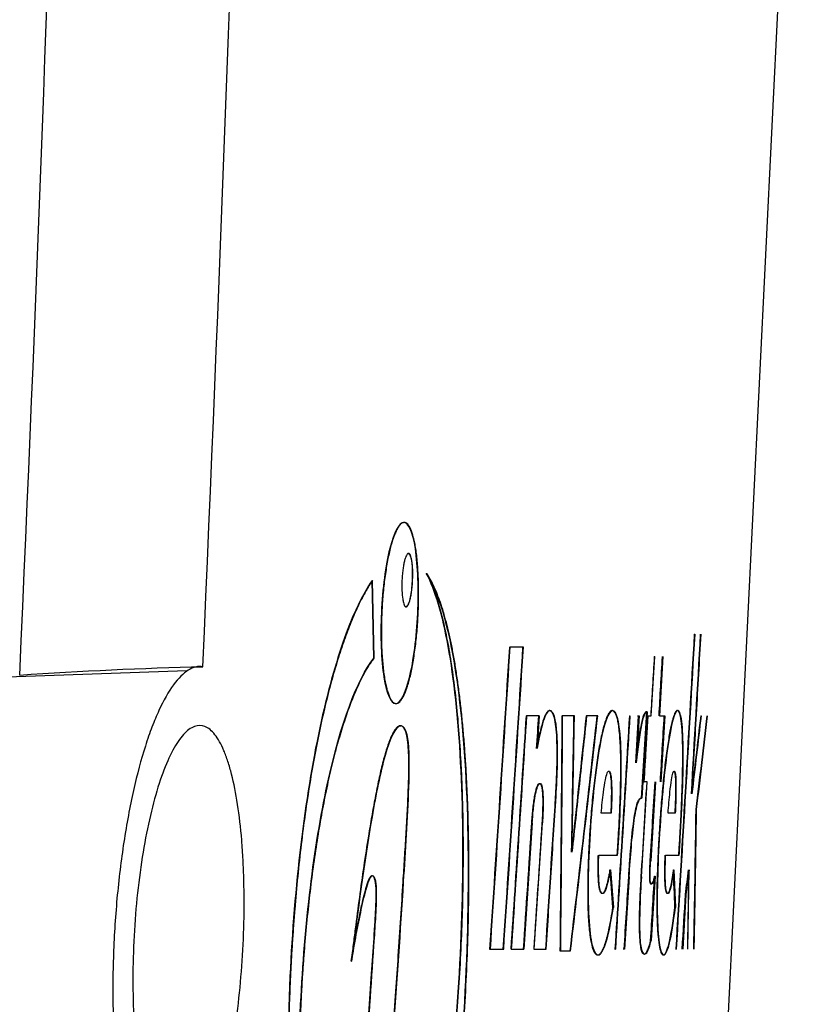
# Model space of a CAD drawing. Header units: millimetres. Extents: x 82 to 1337, y -230 to 1154.
# Tile 86 of 217: x 613 to 630, y 321 to 343. Entities that reach past the tile are written whole.
import ezdxf

# ---------------------------------------------------------------- set-up
doc = ezdxf.new("R2010")
doc.units = ezdxf.units.MM

msp = doc.modelspace()

# ---------------------------------------------------------------- linework, layer by layer
at = {"color": 7, "linetype": 'Continuous', "lineweight": 25}
for p, q in [((627.625, 304.442), (629.995, 352.606)), ((621.129, 331.412), (621.139, 331.412)), ((621.631, 330.271), (621.641, 330.271)), ((620.456, 328.373), (620.417, 330.11)), ((620.417, 330.11), (620.427, 330.11)), ((620.466, 328.373), (620.427, 330.11)), ((627.64, 328.908), (627.65, 328.908)), ((623.496, 328.618), (623.506, 328.618)), ((626.674, 327.079), (626.753, 328.405)), ((626.743, 328.405), (626.753, 328.405)), ((626.938, 328.405), (626.86, 327.079)), ((616.263, 328.085), (607.194, 327.773)), ((620.946, 327.354), (620.956, 327.354)), ((624.395, 327.195), (624.405, 327.195)), ((625.799, 327.195), (625.809, 327.195)), ((626.585, 327.166), (626.468, 325.231)), ((627.259, 327.195), (627.269, 327.195)), ((623.87, 327.079), (623.88, 327.079)), ((624.163, 327.079), (624.116, 326.344)), ((624.672, 327.079), (624.682, 327.079)), ((625.217, 327.079), (625.227, 327.079)), ((626.186, 327.079), (626.196, 327.079)), ((626.402, 327.079), (626.338, 326.025)), ((626.371, 327.079), (626.402, 327.079)), ((626.52, 325.599), (626.609, 327.079)), ((626.599, 327.079), (626.609, 327.079)), ((626.609, 327.079), (626.674, 327.079)), ((626.86, 327.079), (626.978, 327.079)), ((626.978, 327.079), (626.89, 325.599)), ((627.784, 327.079), (627.794, 327.079)), ((621.051, 326.855), (621.061, 326.855)), ((626.454, 323.47), (626.584, 325.599)), ((626.51, 325.599), (626.52, 325.599)), ((626.584, 325.599), (626.52, 325.599)), ((626.771, 325.599), (626.664, 323.828)), ((626.468, 325.231), (626.451, 325.231)), ((624.009, 324.68), (623.823, 321.845)), ((624.051, 321.845), (624.235, 324.68)), ((624.225, 324.68), (624.235, 324.68)), ((625.295, 324.438), (625.305, 324.438)), ((625.296, 324.457), (625.306, 324.457)), ((626.852, 324.438), (626.862, 324.438)), ((626.854, 324.457), (626.864, 324.457)), ((625.749, 323.625), (625.759, 323.625)), ((625.759, 323.625), (625.827, 322.784)), ((627.172, 323.625), (627.182, 323.625)), ((627.182, 323.625), (627.217, 322.784)), ((627.523, 323.625), (627.454, 323.074)), ((627.496, 321.845), (627.523, 323.625)), ((626.181, 323.47), (626.079, 321.845)), ((626.444, 323.47), (626.454, 323.47)), ((626.76, 323.48), (626.672, 322.038)), ((626.75, 323.48), (626.76, 323.48)), ((627.454, 323.074), (627.381, 321.845)), ((620.453, 322.1), (620.463, 322.1)), ((623.052, 321.845), (623.062, 321.845)), ((624.041, 321.845), (624.051, 321.845)), ((624.629, 321.806), (624.639, 321.806)), ((625.476, 321.719), (625.486, 321.719)), ((625.862, 321.845), (625.872, 321.845)), ((626.079, 321.845), (626.046, 321.845)), ((626.517, 321.738), (626.527, 321.738)), ((626.947, 321.719), (626.957, 321.719)), ((627.225, 321.845), (627.235, 321.845)), ((619.949, 321.581), (619.959, 321.581)), ((618.576, 321.235), (618.586, 321.235))]:
    msp.add_line(p, q, dxfattribs=at)
at = {"color": 7, "linetype": 'Continuous', "lineweight": 25, "flags": 128}
for points in [[(625.295, 324.438), (625.296, 324.449), (625.296, 324.457)], [(625.305, 324.438), (625.306, 324.449), (625.306, 324.457)], [(626.852, 324.438), (626.853, 324.449), (626.854, 324.457)], [(626.862, 324.438), (626.863, 324.449), (626.864, 324.457)]]:
    msp.add_lwpolyline(points, dxfattribs=at)
at = {"color": 7, "linetype": 'Continuous', "lineweight": 25}
for points in [[(616.625, 328.18), (618.088, 361.769), (618.871, 395.38), (618.974, 428.999)], [(627.64, 328.908), (627.505, 326.553), (627.367, 324.199), (627.225, 321.845)], [(627.577, 325.328), (627.646, 326.521), (627.715, 327.715), (627.783, 328.908)], [(623.496, 328.618), (623.351, 326.36), (623.204, 324.102), (623.052, 321.845)], [(623.358, 321.845), (623.509, 324.102), (623.656, 326.36), (623.8, 328.618)], [(626.743, 328.405), (626.717, 327.963), (626.69, 327.521), (626.664, 327.079)], [(626.85, 327.079), (626.876, 327.521), (626.902, 327.963), (626.928, 328.405)], [(612.517, 327.993), (613.892, 328.086), (615.261, 328.151), (616.625, 328.18)], [(626.458, 325.231), (626.497, 325.876), (626.536, 326.521), (626.575, 327.166)], [(623.87, 327.079), (623.758, 325.334), (623.644, 323.59), (623.528, 321.845)], [(624.106, 326.344), (624.122, 326.589), (624.137, 326.834), (624.153, 327.079)], [(624.672, 327.079), (624.661, 325.321), (624.646, 323.564), (624.629, 321.806)], [(625.217, 327.079), (625.109, 326.06), (624.999, 325.041), (624.889, 324.022)], [(624.889, 324.022), (624.908, 325.041), (624.927, 326.06), (624.944, 327.079)], [(626.186, 327.079), (626.08, 325.334), (625.972, 323.59), (625.862, 321.845)], [(626.328, 326.025), (626.349, 326.376), (626.37, 326.728), (626.392, 327.079)], [(626.599, 327.079), (626.569, 326.586), (626.54, 326.092), (626.51, 325.599)], [(626.88, 325.599), (626.91, 326.092), (626.939, 326.586), (626.968, 327.079)], [(627.784, 327.079), (627.716, 326.495), (627.647, 325.912), (627.577, 325.328)], [(627.682, 324.98), (627.766, 325.679), (627.849, 326.379), (627.93, 327.079)], [(626.574, 325.599), (626.531, 324.889), (626.488, 324.18), (626.444, 323.47)], [(626.654, 323.828), (626.69, 324.418), (626.725, 325.009), (626.761, 325.599)], [(624.31, 321.845), (624.385, 322.987), (624.459, 324.128), (624.532, 325.27)], [(626.441, 325.231), (626.447, 325.231), (626.452, 325.231), (626.458, 325.231)], [(627.63, 321.845), (627.649, 322.89), (627.666, 323.935), (627.682, 324.98)], [(623.813, 321.845), (623.875, 322.79), (623.937, 323.735), (623.999, 324.68)], [(624.225, 324.68), (624.164, 323.735), (624.103, 322.79), (624.041, 321.845)], [(625.817, 322.784), (625.795, 323.064), (625.772, 323.345), (625.749, 323.625)], [(627.207, 322.784), (627.196, 323.064), (627.184, 323.345), (627.172, 323.625)], [(627.444, 323.074), (627.467, 323.257), (627.49, 323.441), (627.513, 323.625)], [(627.513, 323.625), (627.504, 323.032), (627.496, 322.438), (627.486, 321.845)], [(626.069, 321.845), (626.103, 322.387), (626.137, 322.929), (626.171, 323.47)], [(626.662, 322.038), (626.691, 322.519), (626.721, 322.999), (626.75, 323.48)], [(627.371, 321.845), (627.395, 322.254), (627.42, 322.664), (627.444, 323.074)]]:
    msp.add_open_spline(points, degree=3, dxfattribs=at)
for points, knots in [([(612.517, 327.993), (613.264, 344.366), (613.742, 360.749), (614.162, 393.53), (614.103, 409.923), (613.776, 426.305)], [0, 0, 0, 0, 0.5, 0.5, 1, 1, 1, 1]), ([(621.129, 331.412), (621.022, 331.412), (620.907, 331.198), (620.72, 330.458), (620.65, 329.928), (620.601, 328.86), (620.622, 328.326), (620.743, 327.567), (620.839, 327.354), (620.946, 327.354)], [0, 0, 0, 0, 0.25, 0.25, 0.5, 0.5, 0.75, 0.75, 1, 1, 1, 1]), ([(621.139, 331.412), (621.132, 331.412), (621.119, 331.411), (621.092, 331.401), (621.058, 331.376), (621.017, 331.328), (620.976, 331.262), (620.936, 331.178), (620.897, 331.078), (620.859, 330.962), (620.823, 330.83), (620.789, 330.684), (620.758, 330.525), (620.729, 330.354), (620.703, 330.174), (620.68, 329.986), (620.661, 329.792), (620.646, 329.595), (620.635, 329.394), (620.628, 329.194), (620.625, 328.995), (620.626, 328.801), (620.631, 328.611), (620.641, 328.429), (620.654, 328.256), (620.671, 328.093), (620.692, 327.944), (620.716, 327.809), (620.744, 327.691), (620.774, 327.589), (620.806, 327.505), (620.841, 327.438), (620.878, 327.39), (620.91, 327.366), (620.936, 327.356), (620.949, 327.355), (620.956, 327.354)], [0, 0, 0, 0, 0.015713, 0.0314812, 0.0628399, 0.0941213, 0.1253474, 0.1565325, 0.1876903, 0.2188398, 0.2500126, 0.2812213, 0.312458, 0.3437173, 0.3749794, 0.4062201, 0.4374196, 0.4685722, 0.4996958, 0.5308108, 0.5619381, 0.5931023, 0.6243107, 0.6555627, 0.6868584, 0.7182074, 0.7496381, 0.781037, 0.8123094, 0.8435177, 0.8747084, 0.9059175, 0.9371769, 0.9685207, 0.9842667, 1, 1, 1, 1]), ([(620.946, 327.354), (621.052, 327.354), (621.165, 327.568), (621.347, 328.309), (621.416, 328.839), (621.465, 329.906), (621.446, 330.441), (621.33, 331.2), (621.236, 331.412), (621.129, 331.412)], [0, 0, 0, 0, 0.25, 0.25, 0.5, 0.5, 0.75, 0.75, 1, 1, 1, 1]), ([(620.956, 327.354), (620.962, 327.355), (620.976, 327.356), (621.003, 327.366), (621.036, 327.39), (621.077, 327.438), (621.117, 327.504), (621.156, 327.588), (621.195, 327.688), (621.231, 327.805), (621.267, 327.936), (621.3, 328.083), (621.33, 328.242), (621.358, 328.413), (621.384, 328.593), (621.406, 328.781), (621.425, 328.974), (621.44, 329.172), (621.451, 329.372), (621.458, 329.573), (621.461, 329.771), (621.461, 329.966), (621.456, 330.156), (621.447, 330.338), (621.435, 330.511), (621.419, 330.673), (621.399, 330.823), (621.375, 330.957), (621.349, 331.075), (621.319, 331.177), (621.287, 331.261), (621.253, 331.328), (621.217, 331.376), (621.185, 331.401), (621.159, 331.411), (621.146, 331.412), (621.139, 331.412)], [0, 0, 0, 0, 0.015713, 0.031482, 0.062841, 0.094123, 0.12535, 0.156534, 0.187691, 0.21884, 0.250012, 0.281219, 0.312455, 0.343713, 0.374975, 0.406217, 0.437419, 0.468574, 0.4997, 0.530817, 0.561946, 0.593112, 0.624321, 0.655571, 0.686865, 0.718211, 0.74964, 0.781037, 0.812308, 0.843515, 0.874706, 0.905915, 0.937176, 0.96852, 0.984267, 1, 1, 1, 1]), ([(621.234, 330.72), (621.229, 330.719), (621.218, 330.717), (621.202, 330.702), (621.184, 330.673), (621.163, 330.624), (621.142, 330.55), (621.123, 330.459), (621.106, 330.351), (621.094, 330.236), (621.084, 330.079), (621.083, 329.885), (621.098, 329.718), (621.118, 329.619), (621.136, 329.563), (621.154, 329.535), (621.169, 329.524), (621.177, 329.523), (621.18, 329.522)], [0, 0, 0, 0, 0.041981, 0.083602, 0.125549, 0.188024, 0.250629, 0.313208, 0.375715, 0.44726, 0.500836, 0.625345, 0.749819, 0.812261, 0.874888, 0.937358, 0.968702, 1, 1, 1, 1]), ([(621.224, 330.72), (621.238, 330.72), (621.251, 330.709), (621.262, 330.686), (621.274, 330.663), (621.285, 330.629), (621.293, 330.586), (621.302, 330.543), (621.309, 330.491), (621.313, 330.433), (621.317, 330.376), (621.32, 330.312), (621.319, 330.247), (621.319, 330.183), (621.317, 330.116), (621.312, 330.051), (621.308, 329.985), (621.301, 329.92), (621.293, 329.861), (621.285, 329.802), (621.274, 329.747), (621.263, 329.7), (621.252, 329.652), (621.239, 329.612), (621.226, 329.583), (621.212, 329.553), (621.198, 329.533), (621.184, 329.526), (621.179, 329.523), (621.175, 329.522), (621.17, 329.522)], [0, 0, 0, 0, 0.109035, 0.109035, 0.109035, 0.218192, 0.218192, 0.218192, 0.325834, 0.325834, 0.325834, 0.432115, 0.432115, 0.432115, 0.535857, 0.535857, 0.535857, 0.641022, 0.641022, 0.641022, 0.746024, 0.746024, 0.746024, 0.853923, 0.853923, 0.853923, 0.963889, 0.963889, 0.963889, 1, 1, 1, 1]), ([(621.18, 329.522), (621.186, 329.523), (621.196, 329.525), (621.212, 329.54), (621.23, 329.569), (621.251, 329.618), (621.272, 329.692), (621.291, 329.783), (621.308, 329.892), (621.32, 330.006), (621.33, 330.163), (621.331, 330.357), (621.316, 330.524), (621.296, 330.623), (621.278, 330.679), (621.261, 330.707), (621.246, 330.718), (621.238, 330.72), (621.234, 330.72)], [0, 0, 0, 0, 0.0419712, 0.0835918, 0.1255476, 0.1880215, 0.2506261, 0.3132039, 0.3757121, 0.4472564, 0.500832, 0.6253391, 0.7498155, 0.8122585, 0.874887, 0.9373577, 0.9687041, 1, 1, 1, 1]), ([(622.333, 318.575), (622.452, 319.798), (622.53, 321.068), (622.594, 323.567), (622.579, 324.783), (622.453, 326.942), (622.343, 327.899), (622.043, 329.395), (621.851, 329.947), (621.631, 330.271)], [0, 0, 0, 0, 0.25, 0.25, 0.5, 0.5, 0.75, 0.75, 1, 1, 1, 1]), ([(621.631, 330.271), (621.823, 329.902), (621.986, 329.355), (622.248, 327.909), (622.342, 327.033), (622.449, 325.038), (622.461, 323.935), (622.4, 321.672), (622.328, 320.515), (622.22, 319.406)], [0, 0, 0, 0, 0.25, 0.25, 0.5, 0.5, 0.75, 0.75, 1, 1, 1, 1]), ([(621.641, 330.271), (621.657, 330.24), (621.689, 330.177), (621.735, 330.073), (621.787, 329.944), (621.845, 329.784), (621.928, 329.522), (622.025, 329.152), (622.129, 328.642), (622.22, 328.072), (622.298, 327.446), (622.36, 326.768), (622.397, 326.203), (622.423, 325.701), (622.436, 325.357), (622.448, 324.919), (622.454, 324.561), (622.458, 324.107), (622.457, 323.739), (622.451, 323.274), (622.44, 322.71), (622.413, 321.951), (622.367, 321.094), (622.316, 320.384), (622.275, 319.893), (622.25, 319.614), (622.237, 319.475), (622.23, 319.406)], [0, 0, 0, 0, 0.020998, 0.041908, 0.062745, 0.093985, 0.125111, 0.187397, 0.249955, 0.31257, 0.374924, 0.437218, 0.499677, 0.52055, 0.562247, 0.583081, 0.624713, 0.64552, 0.687116, 0.707913, 0.749509, 0.811902, 0.874383, 0.937051, 0.968488, 0.984232, 1, 1, 1, 1]), ([(622.343, 318.575), (622.353, 318.677), (622.372, 318.881), (622.399, 319.189), (622.429, 319.551), (622.46, 319.966), (622.501, 320.592), (622.542, 321.378), (622.57, 322.163), (622.583, 322.785), (622.588, 323.248), (622.589, 323.705), (622.585, 324.155), (622.577, 324.597), (622.565, 325.03), (622.548, 325.453), (622.527, 325.865), (622.501, 326.264), (622.471, 326.651), (622.436, 327.024), (622.398, 327.382), (622.355, 327.725), (622.308, 328.051), (622.258, 328.36), (622.203, 328.65), (622.145, 328.922), (622.083, 329.174), (622.018, 329.407), (621.949, 329.621), (621.877, 329.815), (621.801, 329.989), (621.736, 330.117), (621.682, 330.209), (621.655, 330.251), (621.641, 330.271)], [0, 0, 0, 0, 0.020986, 0.0419172, 0.0628159, 0.0941033, 0.1253041, 0.1876245, 0.2499969, 0.2812443, 0.3124923, 0.3437377, 0.3749752, 0.4061983, 0.4373997, 0.4685722, 0.4997097, 0.5308587, 0.562061, 0.5933016, 0.6245627, 0.6558252, 0.6870688, 0.7182734, 0.7494198, 0.7805566, 0.8117474, 0.8429942, 0.8742966, 0.9056523, 0.9370575, 0.9685077, 0.9842509, 1, 1, 1, 1]), ([(620.417, 330.11), (620.207, 329.806), (620, 329.383), (619.6, 328.27), (619.411, 327.591), (619.077, 326.028), (618.931, 325.133), (618.706, 323.251), (618.624, 322.244), (618.576, 321.235)], [0, 0, 0, 0, 0.25, 0.25, 0.5, 0.5, 0.75, 0.75, 1, 1, 1, 1]), ([(620.427, 330.11), (620.405, 330.079), (620.363, 330.017), (620.301, 329.914), (620.238, 329.804), (620.176, 329.688), (620.083, 329.501), (619.961, 329.226), (619.81, 328.833), (619.662, 328.395), (619.519, 327.91), (619.382, 327.383), (619.253, 326.816), (619.131, 326.208), (619.019, 325.565), (618.917, 324.893), (618.826, 324.195), (618.748, 323.476), (618.692, 322.863), (618.654, 322.366), (618.628, 321.99), (618.605, 321.613), (618.593, 321.361), (618.586, 321.235)], [0, 0, 0, 0, 0.0253151, 0.050454, 0.0754354, 0.1002781, 0.1250013, 0.1874303, 0.2495893, 0.3121297, 0.3745145, 0.4367813, 0.4989915, 0.5613562, 0.6239118, 0.6864705, 0.7488502, 0.8112543, 0.8739651, 0.9053723, 0.9369187, 0.9684281, 1, 1, 1, 1]), ([(627.65, 328.908), (627.582, 327.731), (627.446, 325.376), (627.305, 323.022), (627.235, 321.845)], [0, 0, 0, 0, 0.499964, 1, 1, 1, 1]), ([(627.587, 325.328), (627.621, 325.925), (627.691, 327.118), (627.759, 328.311), (627.793, 328.908)], [0, 0, 0, 0, 0.500018, 1, 1, 1, 1]), ([(623.506, 328.618), (623.433, 327.489), (623.288, 325.231), (623.138, 322.974), (623.062, 321.845)], [0, 0, 0, 0, 0.499962, 1, 1, 1, 1]), ([(623.368, 321.845), (623.443, 322.974), (623.593, 325.231), (623.738, 327.489), (623.81, 328.618)], [0, 0, 0, 0, 0.500038, 1, 1, 1, 1]), ([(623.81, 328.618), (623.76, 328.618), (623.66, 328.618), (623.557, 328.618), (623.506, 328.618)], [0, 0, 0, 0, 0.499995, 1, 1, 1, 1]), ([(618.816, 320.611), (618.901, 322.4), (619.111, 324.138), (619.713, 326.924), (620.084, 327.898), (620.456, 328.373)], [0, 0, 0, 0, 0.5, 0.5, 1, 1, 1, 1]), ([(618.826, 320.611), (618.83, 320.685), (618.837, 320.834), (618.85, 321.057), (618.866, 321.315), (618.886, 321.61), (618.921, 322.048), (618.971, 322.589), (619.041, 323.222), (619.122, 323.838), (619.213, 324.431), (619.312, 324.999), (619.421, 325.537), (619.537, 326.039), (619.659, 326.502), (619.786, 326.924), (619.917, 327.303), (620.051, 327.64), (620.165, 327.883), (620.257, 328.056), (620.326, 328.173), (620.396, 328.28), (620.442, 328.342), (620.466, 328.373)], [0, 0, 0, 0, 0.020967, 0.041919, 0.062873, 0.094159, 0.125435, 0.187769, 0.249978, 0.312157, 0.374409, 0.43685, 0.499613, 0.562391, 0.624884, 0.687231, 0.749548, 0.81192, 0.874417, 0.905713, 0.9371, 0.968516, 1, 1, 1, 1]), ([(616.625, 328.18), (616.516, 328.197), (616.406, 328.17), (616.186, 328.034), (616.075, 327.925), (615.851, 327.619), (615.743, 327.428), (615.585, 327.085), (615.533, 326.961), (615.432, 326.694), (615.382, 326.551), (615.238, 326.098), (615.149, 325.767), (614.987, 325.047), (614.914, 324.653), (614.79, 323.841), (614.738, 323.419), (614.678, 322.761), (614.662, 322.539), (614.634, 322.096), (614.624, 321.875), (614.61, 321.434), (614.606, 321.213), (614.604, 320.772), (614.607, 320.552), (614.624, 319.908), (614.648, 319.496), (614.702, 318.904), (614.724, 318.711), (614.772, 318.343), (614.825, 317.989), (614.888, 317.666), (614.957, 317.357), (614.994, 317.21), (615.109, 316.802), (615.194, 316.569), (615.331, 316.275), (615.379, 316.187), (615.476, 316.033), (615.526, 315.966), (615.677, 315.799), (615.783, 315.729), (615.999, 315.675), (616.107, 315.692), (616.215, 315.752)], [0, 0, 0, 0, 0.0625, 0.0625, 0.125, 0.125, 0.1875, 0.1875, 0.21875, 0.21875, 0.25, 0.25, 0.3125, 0.3125, 0.375, 0.375, 0.4375, 0.4375, 0.46875, 0.46875, 0.5, 0.5, 0.53125, 0.53125, 0.5625, 0.5625, 0.625, 0.625, 0.65625, 0.65625, 0.6875, 0.71875, 0.71875, 0.75, 0.75, 0.8125, 0.8125, 0.84375, 0.84375, 0.875, 0.875, 0.9375, 0.9375, 1, 1, 1, 1]), ([(624.395, 327.195), (624.389, 327.195), (624.377, 327.193), (624.359, 327.181), (624.34, 327.162), (624.315, 327.126), (624.284, 327.064), (624.246, 326.961), (624.21, 326.833), (624.174, 326.687), (624.139, 326.523), (624.117, 326.405), (624.106, 326.344)], [0, 0, 0, 0, 0.062088, 0.124191, 0.186566, 0.249468, 0.374432, 0.499526, 0.621254, 0.749641, 0.870961, 1, 1, 1, 1]), ([(624.405, 327.195), (624.357, 327.195), (624.305, 327.109), (624.207, 326.803), (624.16, 326.585), (624.116, 326.344)], [0, 0, 0, 0, 0.5, 0.5, 1, 1, 1, 1]), ([(624.532, 325.27), (624.536, 325.33), (624.543, 325.449), (624.552, 325.628), (624.559, 325.805), (624.566, 326.042), (624.568, 326.331), (624.559, 326.651), (624.533, 326.907), (624.501, 327.049), (624.471, 327.127), (624.447, 327.166), (624.422, 327.191), (624.404, 327.194), (624.395, 327.195)], [0, 0, 0, 0, 0.063389, 0.124592, 0.187894, 0.248504, 0.373888, 0.499286, 0.623919, 0.749432, 0.811195, 0.874881, 0.937017, 1, 1, 1, 1]), ([(624.542, 325.27), (624.572, 325.748), (624.589, 326.262), (624.542, 327.028), (624.477, 327.195), (624.405, 327.195)], [0, 0, 0, 0, 0.5, 0.5, 1, 1, 1, 1]), ([(625.799, 327.195), (625.794, 327.195), (625.782, 327.193), (625.765, 327.183), (625.747, 327.166), (625.723, 327.135), (625.693, 327.08), (625.644, 326.958), (625.582, 326.746), (625.511, 326.404), (625.444, 325.988), (625.395, 325.594), (625.36, 325.259), (625.336, 324.998), (625.315, 324.731), (625.303, 324.548), (625.296, 324.457)], [0, 0, 0, 0, 0.031192, 0.06236, 0.093577, 0.124919, 0.18743, 0.250127, 0.374629, 0.499829, 0.624346, 0.749475, 0.811734, 0.874213, 0.937039, 1, 1, 1, 1]), ([(625.809, 327.195), (625.718, 327.195), (625.614, 326.901), (625.429, 325.879), (625.353, 325.191), (625.306, 324.457)], [0, 0, 0, 0, 0.5, 0.5, 1, 1, 1, 1]), ([(625.937, 324.331), (625.941, 324.392), (625.948, 324.51), (625.958, 324.687), (625.968, 324.892), (625.978, 325.125), (625.989, 325.475), (625.996, 325.904), (625.989, 326.377), (625.967, 326.698), (625.941, 326.896), (625.918, 327.013), (625.891, 327.099), (625.863, 327.157), (625.832, 327.19), (625.81, 327.193), (625.799, 327.195)], [0, 0, 0, 0, 0.042744, 0.084295, 0.124731, 0.187601, 0.248947, 0.374306, 0.499601, 0.624015, 0.686939, 0.749457, 0.811154, 0.874936, 0.935671, 1, 1, 1, 1]), ([(625.947, 324.331), (625.969, 324.685), (625.986, 325.038), (626.005, 325.739), (626.006, 326.08), (625.984, 326.651), (625.96, 326.874), (625.893, 327.145), (625.853, 327.195), (625.809, 327.195)], [0, 0, 0, 0, 0.25, 0.25, 0.5, 0.5, 0.75, 0.75, 1, 1, 1, 1]), ([(626.575, 327.166), (626.57, 327.168), (626.56, 327.17), (626.54, 327.157), (626.513, 327.117), (626.48, 327.026), (626.447, 326.889), (626.415, 326.71), (626.384, 326.504), (626.355, 326.273), (626.337, 326.11), (626.328, 326.025)], [0, 0, 0, 0, 0.062733, 0.125068, 0.249176, 0.374783, 0.499138, 0.620395, 0.749539, 0.869576, 1, 1, 1, 1]), ([(626.585, 327.166), (626.546, 327.183), (626.5, 327.092), (626.413, 326.666), (626.373, 326.356), (626.338, 326.025)], [0, 0, 0, 0, 0.5, 0.5, 1, 1, 1, 1]), ([(627.259, 327.195), (627.255, 327.195), (627.247, 327.193), (627.234, 327.183), (627.221, 327.166), (627.203, 327.135), (627.18, 327.08), (627.143, 326.958), (627.095, 326.745), (627.038, 326.402), (626.983, 325.986), (626.942, 325.592), (626.911, 325.257), (626.89, 324.997), (626.871, 324.73), (626.859, 324.548), (626.854, 324.457)], [0, 0, 0, 0, 0.031192, 0.062358, 0.093574, 0.124916, 0.187425, 0.250128, 0.374625, 0.499821, 0.624352, 0.74946, 0.811721, 0.87423, 0.937033, 1, 1, 1, 1]), ([(627.269, 327.195), (627.203, 327.195), (627.123, 326.9), (626.973, 325.876), (626.908, 325.189), (626.864, 324.457)], [0, 0, 0, 0, 0.5, 0.5, 1, 1, 1, 1]), ([(627.317, 324.331), (627.32, 324.392), (627.327, 324.51), (627.337, 324.686), (627.347, 324.891), (627.357, 325.124), (627.371, 325.474), (627.382, 325.902), (627.384, 326.375), (627.373, 326.696), (627.357, 326.894), (627.343, 327.012), (627.325, 327.099), (627.305, 327.156), (627.283, 327.19), (627.267, 327.193), (627.259, 327.195)], [0, 0, 0, 0, 0.042738, 0.084287, 0.124727, 0.187588, 0.24893, 0.374287, 0.49958, 0.62398, 0.686914, 0.749424, 0.811138, 0.874918, 0.935664, 1, 1, 1, 1]), ([(627.327, 324.331), (627.348, 324.685), (627.365, 325.037), (627.389, 325.738), (627.395, 326.078), (627.388, 326.649), (627.374, 326.873), (627.33, 327.145), (627.301, 327.195), (627.269, 327.195)], [0, 0, 0, 0, 0.25, 0.25, 0.5, 0.5, 0.75, 0.75, 1, 1, 1, 1]), ([(623.88, 327.079), (623.824, 326.207), (623.711, 324.462), (623.596, 322.717), (623.538, 321.845)], [0, 0, 0, 0, 0.499971, 1, 1, 1, 1]), ([(624.163, 327.079), (624.116, 327.079), (624.023, 327.079), (623.928, 327.079), (623.88, 327.079)], [0, 0, 0, 0, 0.499994, 1, 1, 1, 1]), ([(624.682, 327.079), (624.676, 326.201), (624.664, 324.443), (624.647, 322.685), (624.639, 321.806)], [0, 0, 0, 0, 0.499871, 1, 1, 1, 1]), ([(624.954, 327.079), (624.91, 327.079), (624.82, 327.079), (624.728, 327.079), (624.682, 327.079)], [0, 0, 0, 0, 0.500006, 1, 1, 1, 1]), ([(624.858, 321.806), (624.961, 322.683), (625.167, 324.44), (625.367, 326.198), (625.467, 327.079)], [0, 0, 0, 0, 0.49879, 1, 1, 1, 1]), ([(624.868, 321.806), (624.971, 322.685), (625.177, 324.442), (625.377, 326.201), (625.477, 327.079)], [0, 0, 0, 0, 0.500205, 1, 1, 1, 1]), ([(624.899, 324.022), (624.908, 324.531), (624.927, 325.551), (624.945, 326.57), (624.954, 327.079)], [0, 0, 0, 0, 0.500049, 1, 1, 1, 1]), ([(625.227, 327.079), (625.173, 326.57), (625.064, 325.55), (624.954, 324.531), (624.899, 324.022)], [0, 0, 0, 0, 0.4998928, 1, 1, 1, 1]), ([(625.477, 327.079), (625.436, 327.079), (625.354, 327.079), (625.27, 327.079), (625.227, 327.079)], [0, 0, 0, 0, 0.500004, 1, 1, 1, 1]), ([(626.196, 327.079), (626.143, 326.207), (626.036, 324.462), (625.926, 322.717), (625.872, 321.845)], [0, 0, 0, 0, 0.499972, 1, 1, 1, 1]), ([(627.794, 327.079), (627.76, 326.787), (627.692, 326.204), (627.622, 325.62), (627.587, 325.328)], [0, 0, 0, 0, 0.499902, 1, 1, 1, 1]), ([(627.692, 324.98), (627.734, 325.33), (627.818, 326.029), (627.899, 326.729), (627.94, 327.079)], [0, 0, 0, 0, 0.500112, 1, 1, 1, 1]), ([(615.064, 320.591), (615.054, 320.904), (615.052, 321.221), (615.066, 321.861), (615.081, 322.186), (615.129, 322.834), (615.161, 323.148), (615.239, 323.761), (615.287, 324.061), (615.393, 324.62), (615.452, 324.882), (615.581, 325.37), (615.651, 325.593), (615.796, 325.986), (615.872, 326.16), (616.03, 326.453), (616.11, 326.57), (616.271, 326.749), (616.353, 326.81), (616.515, 326.87), (616.593, 326.869), (616.748, 326.808), (616.824, 326.747), (616.966, 326.565), (617.033, 326.446), (617.126, 326.222), (617.157, 326.14), (617.214, 325.963), (617.242, 325.869), (617.318, 325.567), (617.363, 325.342), (617.441, 324.841), (617.472, 324.572), (617.507, 324.147), (617.517, 324.001), (617.533, 323.7), (617.539, 323.546), (617.551, 323.079), (617.551, 322.762), (617.536, 322.116), (617.52, 321.786), (617.473, 321.145), (617.443, 320.83), (617.367, 320.21), (617.322, 319.915), (617.222, 319.356), (617.165, 319.089), (617.043, 318.601), (616.977, 318.381), (616.839, 317.985), (616.765, 317.81), (616.614, 317.519), (616.537, 317.401), (616.378, 317.222), (616.298, 317.163), (616.14, 317.104), (616.061, 317.104), (615.905, 317.167), (615.83, 317.229), (615.721, 317.365), (615.686, 317.418), (615.616, 317.539), (615.582, 317.607), (615.484, 317.831), (615.424, 318.006), (615.315, 318.409), (615.265, 318.639), (615.182, 319.135), (615.147, 319.401), (615.093, 319.973), (615.074, 320.277), (615.064, 320.591)], [0, 0, 0, 0, 0.03125, 0.03125, 0.0625, 0.0625, 0.09375, 0.09375, 0.125, 0.125, 0.15625, 0.15625, 0.1875, 0.1875, 0.21875, 0.21875, 0.25, 0.25, 0.28125, 0.28125, 0.3125, 0.3125, 0.34375, 0.34375, 0.375, 0.375, 0.390625, 0.390625, 0.40625, 0.40625, 0.4375, 0.4375, 0.46875, 0.46875, 0.484375, 0.484375, 0.5, 0.5, 0.53125, 0.53125, 0.5625, 0.5625, 0.59375, 0.59375, 0.625, 0.625, 0.65625, 0.65625, 0.6875, 0.6875, 0.71875, 0.71875, 0.75, 0.75, 0.78125, 0.78125, 0.8125, 0.8125, 0.84375, 0.84375, 0.859375, 0.859375, 0.875, 0.875, 0.90625, 0.90625, 0.9375, 0.9375, 0.96875, 0.96875, 1, 1, 1, 1]), ([(621.051, 326.855), (621.043, 326.854), (621.026, 326.853), (621.001, 326.84), (620.975, 326.82), (620.941, 326.783), (620.897, 326.718), (620.829, 326.582), (620.746, 326.357), (620.653, 326.024), (620.566, 325.65), (620.485, 325.246), (620.408, 324.822), (620.322, 324.311), (620.229, 323.708), (620.131, 323.011), (620.054, 322.423), (619.993, 321.946), (619.964, 321.705), (619.949, 321.581)], [0, 0, 0, 0, 0.017604, 0.035346, 0.053298, 0.071525, 0.106776, 0.143243, 0.214456, 0.286064, 0.357146, 0.428333, 0.499854, 0.571256, 0.678323, 0.785574, 0.892768, 0.944602, 1, 1, 1, 1]), ([(621.061, 326.855), (620.943, 326.855), (620.817, 326.573), (620.601, 325.799), (620.505, 325.319), (620.242, 323.808), (620.095, 322.704), (619.959, 321.581)], [0, 0, 0, 0, 0.25, 0.25, 0.5, 0.5, 1, 1, 1, 1]), ([(621.114, 323.357), (621.119, 323.445), (621.13, 323.622), (621.147, 323.887), (621.163, 324.151), (621.185, 324.504), (621.21, 324.946), (621.23, 325.389), (621.24, 325.742), (621.243, 326.004), (621.238, 326.256), (621.225, 326.448), (621.208, 326.578), (621.185, 326.686), (621.15, 326.782), (621.111, 326.833), (621.077, 326.853), (621.06, 326.854), (621.051, 326.855)], [0, 0, 0, 0, 0.062593, 0.125188, 0.187782, 0.250376, 0.375473, 0.500422, 0.563072, 0.625597, 0.68803, 0.750206, 0.781026, 0.812626, 0.874961, 0.937455, 0.968263, 1, 1, 1, 1]), ([(621.124, 323.357), (621.167, 324.062), (621.217, 324.77), (621.254, 325.824), (621.26, 326.198), (621.2, 326.756), (621.131, 326.855), (621.061, 326.855)], [0, 0, 0, 0, 0.5, 0.5, 0.75, 0.75, 1, 1, 1, 1]), ([(625.555, 324.893), (625.569, 325.057), (625.585, 325.218), (625.604, 325.362), (625.617, 325.468), (625.633, 325.567), (625.649, 325.646), (625.662, 325.707), (625.675, 325.757), (625.688, 325.791), (625.701, 325.824), (625.715, 325.841), (625.727, 325.841)], [0, 0, 0, 0, 0.345878, 0.345878, 0.345878, 0.602007, 0.602007, 0.602007, 0.800873, 0.800873, 0.800873, 1, 1, 1, 1]), ([(625.717, 325.841), (625.72, 325.84), (625.728, 325.838), (625.738, 325.825), (625.747, 325.804), (625.758, 325.763), (625.77, 325.686), (625.778, 325.56), (625.782, 325.408), (625.781, 325.244), (625.776, 325.07), (625.771, 324.953), (625.768, 324.893)], [0, 0, 0, 0, 0.065521, 0.128459, 0.189492, 0.249362, 0.374133, 0.499334, 0.619964, 0.749196, 0.870132, 1, 1, 1, 1]), ([(625.727, 325.841), (625.734, 325.841), (625.741, 325.835), (625.748, 325.824), (625.756, 325.809), (625.764, 325.782), (625.77, 325.744), (625.778, 325.701), (625.783, 325.642), (625.786, 325.575), (625.79, 325.507), (625.791, 325.43), (625.791, 325.349), (625.791, 325.205), (625.786, 325.047), (625.778, 324.893)], [0, 0, 0, 0, 0.126318, 0.126318, 0.126318, 0.292024, 0.292024, 0.292024, 0.479697, 0.479697, 0.479697, 0.665284, 0.665284, 0.665284, 1, 1, 1, 1]), ([(627.052, 324.893), (627.065, 325.058), (627.079, 325.221), (627.095, 325.365), (627.106, 325.471), (627.119, 325.569), (627.131, 325.647), (627.141, 325.708), (627.152, 325.758), (627.162, 325.791), (627.172, 325.824), (627.182, 325.841), (627.19, 325.841)], [0, 0, 0, 0, 0.348648, 0.348648, 0.348648, 0.603776, 0.603776, 0.603776, 0.801757, 0.801757, 0.801757, 1, 1, 1, 1]), ([(627.18, 325.841), (627.183, 325.84), (627.188, 325.838), (627.196, 325.825), (627.202, 325.804), (627.209, 325.763), (627.217, 325.686), (627.221, 325.559), (627.221, 325.407), (627.218, 325.244), (627.212, 325.07), (627.207, 324.953), (627.204, 324.893)], [0, 0, 0, 0, 0.06549, 0.128409, 0.189441, 0.249335, 0.374114, 0.499326, 0.619944, 0.749188, 0.870135, 1, 1, 1, 1]), ([(627.19, 325.841), (627.196, 325.841), (627.201, 325.836), (627.205, 325.824), (627.211, 325.809), (627.217, 325.783), (627.221, 325.745), (627.225, 325.703), (627.228, 325.644), (627.23, 325.576), (627.231, 325.509), (627.231, 325.431), (627.23, 325.351), (627.228, 325.206), (627.222, 325.047), (627.214, 324.893)], [0, 0, 0, 0, 0.124179, 0.124179, 0.124179, 0.289929, 0.289929, 0.289929, 0.477777, 0.477777, 0.477777, 0.663523, 0.663523, 0.663523, 1, 1, 1, 1]), ([(623.999, 324.68), (624.001, 324.719), (624.006, 324.795), (624.016, 324.906), (624.028, 325.031), (624.045, 325.167), (624.067, 325.304), (624.092, 325.417), (624.119, 325.5), (624.141, 325.541), (624.159, 325.558), (624.168, 325.559), (624.172, 325.56)], [0, 0, 0, 0, 0.086397, 0.169404, 0.249681, 0.377491, 0.499821, 0.62484, 0.749438, 0.874087, 0.936734, 1, 1, 1, 1]), ([(624.009, 324.68), (624.012, 324.738), (624.017, 324.796), (624.021, 324.853), (624.031, 324.967), (624.043, 325.078), (624.057, 325.176), (624.068, 325.251), (624.08, 325.32), (624.094, 325.376), (624.108, 325.437), (624.123, 325.484), (624.138, 325.515), (624.153, 325.546), (624.168, 325.56), (624.182, 325.56)], [0, 0, 0, 0, 0.128409, 0.128409, 0.128409, 0.386027, 0.386027, 0.386027, 0.581441, 0.581441, 0.581441, 0.791301, 0.791301, 0.791301, 1, 1, 1, 1]), ([(624.172, 325.56), (624.177, 325.559), (624.185, 325.558), (624.196, 325.546), (624.206, 325.526), (624.219, 325.488), (624.232, 325.415), (624.241, 325.293), (624.243, 325.149), (624.241, 324.997), (624.235, 324.838), (624.229, 324.734), (624.225, 324.68)], [0, 0, 0, 0, 0.066605, 0.129963, 0.190818, 0.250009, 0.375035, 0.499993, 0.61969, 0.750316, 0.869479, 1, 1, 1, 1]), ([(624.182, 325.56), (624.193, 325.56), (624.204, 325.551), (624.214, 325.53), (624.221, 325.513), (624.229, 325.487), (624.234, 325.452), (624.241, 325.413), (624.246, 325.363), (624.249, 325.306), (624.252, 325.25), (624.253, 325.187), (624.252, 325.123), (624.252, 324.981), (624.245, 324.827), (624.235, 324.68)], [0, 0, 0, 0, 0.173794, 0.173794, 0.173794, 0.318853, 0.318853, 0.318853, 0.481128, 0.481128, 0.481128, 0.641575, 0.641575, 0.641575, 1, 1, 1, 1]), ([(624.32, 321.845), (624.357, 322.416), (624.432, 323.557), (624.505, 324.699), (624.542, 325.27)], [0, 0, 0, 0, 0.500019, 1, 1, 1, 1]), ([(626.171, 323.47), (626.174, 323.531), (626.182, 323.649), (626.194, 323.82), (626.206, 323.98), (626.224, 324.195), (626.249, 324.453), (626.284, 324.737), (626.322, 324.967), (626.357, 325.102), (626.384, 325.172), (626.403, 325.207), (626.423, 325.228), (626.435, 325.23), (626.441, 325.231)], [0, 0, 0, 0, 0.0672598, 0.1310902, 0.191655, 0.2491461, 0.3790594, 0.4993164, 0.6239795, 0.7490087, 0.8106417, 0.8742103, 0.9352785, 1, 1, 1, 1]), ([(626.181, 323.47), (626.209, 323.923), (626.245, 324.384), (626.319, 324.901), (626.347, 325.036), (626.401, 325.201), (626.427, 325.231), (626.451, 325.231)], [0, 0, 0, 0, 0.5, 0.5, 0.75, 0.75, 1, 1, 1, 1]), ([(627.64, 321.845), (627.649, 322.367), (627.668, 323.412), (627.684, 324.457), (627.692, 324.98)], [0, 0, 0, 0, 0.500137, 1, 1, 1, 1]), ([(625.778, 324.893), (625.741, 324.893), (625.668, 324.893), (625.593, 324.893), (625.555, 324.893)], [0, 0, 0, 0, 0.500002, 1, 1, 1, 1]), ([(627.214, 324.893), (627.187, 324.893), (627.135, 324.893), (627.08, 324.893), (627.052, 324.893)], [0, 0, 0, 0, 0.4999957, 1, 1, 1, 1]), ([(625.295, 324.438), (625.291, 324.376), (625.284, 324.254), (625.274, 324.072), (625.267, 323.895), (625.26, 323.722), (625.255, 323.553), (625.251, 323.357), (625.25, 323.135), (625.253, 322.814), (625.268, 322.45), (625.304, 322.109), (625.345, 321.913), (625.383, 321.809), (625.412, 321.756), (625.444, 321.725), (625.465, 321.721), (625.476, 321.719)], [0, 0, 0, 0, 0.044107, 0.087032, 0.128918, 0.169917, 0.210194, 0.24992, 0.312671, 0.374957, 0.500023, 0.625084, 0.750193, 0.812046, 0.875145, 0.936293, 1, 1, 1, 1]), ([(625.305, 324.438), (625.283, 324.085), (625.267, 323.73), (625.257, 323.044), (625.264, 322.723), (625.299, 322.207), (625.329, 322.013), (625.401, 321.769), (625.442, 321.719), (625.486, 321.719)], [0, 0, 0, 0, 0.25, 0.25, 0.5, 0.5, 0.75, 0.75, 1, 1, 1, 1]), ([(625.912, 323.954), (625.915, 323.983), (625.919, 324.046), (625.927, 324.172), (625.933, 324.268), (625.937, 324.331)], [0, 0, 0, 0, 0.2343074, 0.4999995, 1, 1, 1, 1]), ([(625.922, 323.954), (625.927, 324.012), (625.931, 324.07), (625.934, 324.129), (625.937, 324.162), (625.939, 324.196), (625.941, 324.23), (625.943, 324.264), (625.945, 324.298), (625.947, 324.331)], [0, 0, 0, 0, 0.464517, 0.464517, 0.464517, 0.732264, 0.732264, 0.732264, 1, 1, 1, 1]), ([(626.852, 324.438), (626.849, 324.376), (626.842, 324.254), (626.832, 324.072), (626.824, 323.895), (626.817, 323.723), (626.811, 323.554), (626.805, 323.358), (626.801, 323.137), (626.799, 322.816), (626.805, 322.452), (626.826, 322.11), (626.854, 321.914), (626.88, 321.809), (626.9, 321.756), (626.923, 321.725), (626.939, 321.721), (626.947, 321.719)], [0, 0, 0, 0, 0.044095, 0.087015, 0.128902, 0.169906, 0.210188, 0.24992, 0.312682, 0.374955, 0.500025, 0.625063, 0.750147, 0.812025, 0.875139, 0.936294, 1, 1, 1, 1]), ([(626.862, 324.438), (626.841, 324.085), (626.825, 323.731), (626.808, 323.046), (626.808, 322.725), (626.827, 322.209), (626.846, 322.014), (626.895, 321.769), (626.925, 321.719), (626.957, 321.719)], [0, 0, 0, 0, 0.25, 0.25, 0.5, 0.5, 0.75, 0.75, 1, 1, 1, 1]), ([(627.293, 323.954), (627.295, 323.983), (627.299, 324.046), (627.307, 324.172), (627.313, 324.268), (627.317, 324.331)], [0, 0, 0, 0, 0.234298, 0.5, 1, 1, 1, 1]), ([(627.303, 323.954), (627.307, 324.012), (627.311, 324.07), (627.314, 324.129), (627.317, 324.162), (627.319, 324.196), (627.321, 324.23), (627.323, 324.264), (627.325, 324.298), (627.327, 324.331)], [0, 0, 0, 0, 0.464391, 0.464391, 0.464391, 0.732201, 0.732201, 0.732201, 1, 1, 1, 1]), ([(625.575, 323.093), (625.57, 323.094), (625.56, 323.096), (625.545, 323.112), (625.53, 323.144), (625.513, 323.203), (625.499, 323.304), (625.489, 323.437), (625.485, 323.596), (625.485, 323.741), (625.487, 323.861), (625.489, 323.923), (625.49, 323.954)], [0, 0, 0, 0, 0.087173, 0.17015, 0.249652, 0.377386, 0.499825, 0.624121, 0.749291, 0.874389, 0.936247, 1, 1, 1, 1]), ([(625.585, 323.093), (625.581, 323.093), (625.576, 323.094), (625.571, 323.097), (625.556, 323.107), (625.542, 323.132), (625.53, 323.181), (625.521, 323.217), (625.513, 323.268), (625.507, 323.331), (625.502, 323.394), (625.498, 323.471), (625.496, 323.554), (625.494, 323.676), (625.495, 323.815), (625.5, 323.954)], [0, 0, 0, 0, 0.07844, 0.07844, 0.07844, 0.330311, 0.330311, 0.330311, 0.52237, 0.52237, 0.52237, 0.714358, 0.714358, 0.714358, 1, 1, 1, 1]), ([(625.5, 323.954), (625.572, 323.954), (625.717, 323.954), (625.854, 323.954), (625.922, 323.954)], [0, 0, 0, 0, 0.4999968, 1, 1, 1, 1]), ([(627.038, 323.093), (627.035, 323.094), (627.027, 323.096), (627.017, 323.112), (627.006, 323.144), (626.995, 323.203), (626.986, 323.305), (626.981, 323.438), (626.98, 323.596), (626.982, 323.741), (626.985, 323.862), (626.987, 323.923), (626.988, 323.954)], [0, 0, 0, 0, 0.08715, 0.170115, 0.249625, 0.377307, 0.499803, 0.624113, 0.749287, 0.874385, 0.936241, 1, 1, 1, 1]), ([(627.048, 323.093), (627.045, 323.093), (627.042, 323.094), (627.038, 323.097), (627.028, 323.106), (627.018, 323.132), (627.01, 323.18), (627.004, 323.217), (626.999, 323.268), (626.995, 323.331), (626.992, 323.394), (626.99, 323.471), (626.99, 323.554), (626.99, 323.676), (626.993, 323.815), (626.998, 323.954)], [0, 0, 0, 0, 0.077672, 0.077672, 0.077672, 0.328956, 0.328956, 0.328956, 0.521526, 0.521526, 0.521526, 0.713992, 0.713992, 0.713992, 1, 1, 1, 1]), ([(626.998, 323.954), (627.051, 323.954), (627.156, 323.954), (627.254, 323.954), (627.303, 323.954)], [0, 0, 0, 0, 0.500009, 1, 1, 1, 1]), ([(625.749, 323.625), (625.742, 323.587), (625.728, 323.513), (625.699, 323.377), (625.67, 323.26), (625.641, 323.173), (625.618, 323.126), (625.597, 323.098), (625.583, 323.095), (625.575, 323.093)], [0, 0, 0, 0, 0.130316, 0.250739, 0.50105, 0.627815, 0.749609, 0.8735, 1, 1, 1, 1]), ([(625.759, 323.625), (625.742, 323.534), (625.725, 323.449), (625.708, 323.373), (625.685, 323.274), (625.66, 323.192), (625.637, 323.145), (625.619, 323.11), (625.602, 323.093), (625.585, 323.093)], [0, 0, 0, 0, 0.302433, 0.302433, 0.302433, 0.703386, 0.703386, 0.703386, 1, 1, 1, 1]), ([(626.671, 323.306), (626.668, 323.307), (626.661, 323.309), (626.652, 323.329), (626.645, 323.368), (626.641, 323.436), (626.64, 323.526), (626.643, 323.623), (626.647, 323.725), (626.651, 323.792), (626.654, 323.828)], [0, 0, 0, 0, 0.133949, 0.250058, 0.380085, 0.499445, 0.624514, 0.749513, 0.865985, 1, 1, 1, 1]), ([(626.681, 323.306), (626.678, 323.306), (626.675, 323.307), (626.672, 323.31), (626.667, 323.316), (626.663, 323.327), (626.659, 323.348), (626.656, 323.361), (626.654, 323.379), (626.653, 323.401), (626.651, 323.426), (626.651, 323.458), (626.651, 323.492), (626.651, 323.527), (626.651, 323.564), (626.653, 323.601), (626.655, 323.676), (626.659, 323.753), (626.664, 323.828)], [0, 0, 0, 0, 0.115565, 0.115565, 0.115565, 0.311593, 0.311593, 0.311593, 0.434301, 0.434301, 0.434301, 0.577721, 0.577721, 0.577721, 0.718778, 0.718778, 0.718778, 1, 1, 1, 1]), ([(627.172, 323.625), (627.166, 323.587), (627.155, 323.513), (627.132, 323.377), (627.11, 323.26), (627.087, 323.173), (627.07, 323.126), (627.054, 323.098), (627.044, 323.095), (627.038, 323.093)], [0, 0, 0, 0, 0.130323, 0.250733, 0.501044, 0.62781, 0.749596, 0.873502, 1, 1, 1, 1]), ([(627.182, 323.625), (627.168, 323.535), (627.155, 323.449), (627.141, 323.373), (627.123, 323.274), (627.104, 323.193), (627.087, 323.145), (627.073, 323.11), (627.061, 323.093), (627.048, 323.093)], [0, 0, 0, 0, 0.302203, 0.302203, 0.302203, 0.702304, 0.702304, 0.702304, 1, 1, 1, 1]), ([(619.949, 321.581), (619.969, 321.695), (620.008, 321.924), (620.069, 322.26), (620.133, 322.585), (620.194, 322.87), (620.252, 323.112), (620.299, 323.277), (620.338, 323.388), (620.366, 323.449), (620.39, 323.484), (620.411, 323.5), (620.424, 323.496), (620.43, 323.494)], [0, 0, 0, 0, 0.142913, 0.285831, 0.42867, 0.571537, 0.678274, 0.78477, 0.842047, 0.892377, 0.93019, 0.96575, 1, 1, 1, 1]), ([(619.959, 321.581), (620.028, 321.982), (620.098, 322.375), (620.215, 322.918), (620.255, 323.092), (620.343, 323.385), (620.394, 323.521), (620.44, 323.494)], [0, 0, 0, 0, 0.5, 0.5, 0.75, 0.75, 1, 1, 1, 1]), ([(620.43, 323.494), (620.435, 323.49), (620.444, 323.482), (620.456, 323.462), (620.469, 323.431), (620.482, 323.381), (620.497, 323.279), (620.503, 323.118), (620.499, 322.905), (620.49, 322.7), (620.479, 322.497), (620.467, 322.303), (620.458, 322.168), (620.453, 322.1)], [0, 0, 0, 0, 0.0447086, 0.0863866, 0.1255282, 0.188908, 0.2512508, 0.3763904, 0.501818, 0.6441061, 0.7507374, 0.8753027, 1, 1, 1, 1]), ([(620.44, 323.494), (620.453, 323.485), (620.464, 323.468), (620.475, 323.441), (620.483, 323.419), (620.49, 323.39), (620.496, 323.353), (620.502, 323.317), (620.506, 323.273), (620.508, 323.227), (620.511, 323.171), (620.512, 323.111), (620.511, 323.05), (620.51, 322.926), (620.505, 322.799), (620.499, 322.673), (620.489, 322.482), (620.476, 322.291), (620.463, 322.1)], [0, 0, 0, 0, 0.115975, 0.115975, 0.115975, 0.210781, 0.210781, 0.210781, 0.30517, 0.30517, 0.30517, 0.418397, 0.418397, 0.418397, 0.649459, 0.649459, 0.649459, 1, 1, 1, 1]), ([(626.444, 323.47), (626.441, 323.411), (626.434, 323.298), (626.425, 323.125), (626.417, 322.955), (626.408, 322.728), (626.403, 322.452), (626.407, 322.154), (626.425, 321.939), (626.447, 321.832), (626.467, 321.78), (626.483, 321.755), (626.5, 321.741), (626.511, 321.739), (626.517, 321.738)], [0, 0, 0, 0, 0.064751, 0.124936, 0.18913, 0.249887, 0.374868, 0.499298, 0.624268, 0.749474, 0.810372, 0.874346, 0.934537, 1, 1, 1, 1]), ([(626.454, 323.47), (626.44, 323.242), (626.428, 323.01), (626.414, 322.56), (626.412, 322.335), (626.426, 321.996), (626.443, 321.883), (626.482, 321.758), (626.504, 321.738), (626.527, 321.738)], [0, 0, 0, 0, 0.25, 0.25, 0.5, 0.5, 0.75, 0.75, 1, 1, 1, 1]), ([(626.75, 323.48), (626.745, 323.463), (626.736, 323.429), (626.723, 323.387), (626.707, 323.347), (626.69, 323.313), (626.678, 323.308), (626.671, 323.306)], [0, 0, 0, 0, 0.17487, 0.341697, 0.501063, 0.756788, 1, 1, 1, 1]), ([(626.76, 323.48), (626.747, 323.431), (626.734, 323.389), (626.722, 323.358), (626.715, 323.342), (626.708, 323.329), (626.701, 323.32), (626.694, 323.311), (626.688, 323.306), (626.681, 323.306)], [0, 0, 0, 0, 0.481037, 0.481037, 0.481037, 0.74037, 0.74037, 0.74037, 1, 1, 1, 1]), ([(620.64, 316.716), (620.641, 316.733), (620.642, 316.768), (620.647, 316.838), (620.653, 316.925), (620.662, 317.028), (620.672, 317.152), (620.685, 317.325), (620.708, 317.622), (620.735, 317.981), (620.798, 318.808), (620.87, 319.769), (620.949, 320.876), (621.008, 321.716), (621.062, 322.533), (621.097, 323.088), (621.114, 323.357)], [0, 0, 0, 0, 0.0075816, 0.0156839, 0.0313098, 0.0469387, 0.062566, 0.0878235, 0.125066, 0.1972961, 0.250066, 0.5000575, 0.6320147, 0.7500363, 0.8791834, 1, 1, 1, 1]), ([(620.65, 316.716), (620.657, 316.857), (620.67, 316.993), (620.691, 317.269), (620.701, 317.407), (620.733, 317.821), (620.754, 318.097), (620.817, 318.925), (620.858, 319.477), (620.979, 321.137), (621.056, 322.245), (621.124, 323.357)], [0, 0, 0, 0, 0.0625, 0.0625, 0.125, 0.125, 0.25, 0.25, 0.5, 0.5, 1, 1, 1, 1]), ([(625.476, 321.719), (625.483, 321.72), (625.498, 321.721), (625.519, 321.734), (625.54, 321.754), (625.569, 321.793), (625.606, 321.862), (625.65, 321.98), (625.693, 322.135), (625.735, 322.323), (625.777, 322.539), (625.803, 322.701), (625.817, 322.784)], [0, 0, 0, 0, 0.063725, 0.126685, 0.189032, 0.250921, 0.377023, 0.500148, 0.62368, 0.750313, 0.873939, 1, 1, 1, 1]), ([(625.486, 321.719), (625.542, 321.719), (625.601, 321.804), (625.717, 322.168), (625.774, 322.447), (625.827, 322.784)], [0, 0, 0, 0, 0.5, 0.5, 1, 1, 1, 1]), ([(626.947, 321.719), (626.952, 321.72), (626.962, 321.721), (626.978, 321.734), (626.994, 321.754), (627.015, 321.793), (627.042, 321.862), (627.076, 321.98), (627.109, 322.135), (627.143, 322.323), (627.176, 322.539), (627.197, 322.701), (627.207, 322.784)], [0, 0, 0, 0, 0.0637233, 0.126681, 0.1890254, 0.2509137, 0.3770236, 0.5001613, 0.6236769, 0.7503281, 0.8739271, 1, 1, 1, 1]), ([(626.957, 321.719), (626.997, 321.719), (627.041, 321.804), (627.13, 322.168), (627.175, 322.448), (627.217, 322.784)], [0, 0, 0, 0, 0.5, 0.5, 1, 1, 1, 1]), ([(620.453, 322.1), (620.435, 321.83), (620.398, 321.264), (620.339, 320.427), (620.278, 319.566), (620.195, 318.436), (620.121, 317.436), (620.062, 316.661), (620.04, 316.379), (620.018, 316.083), (619.991, 315.731), (619.968, 315.45), (619.958, 315.322)], [0, 0, 0, 0, 0.11908, 0.249998, 0.369801, 0.500001, 0.749998, 0.812497, 0.843746, 0.874996, 0.943437, 1, 1, 1, 1]), ([(620.463, 322.1), (620.405, 321.207), (620.342, 320.315), (620.277, 319.424), (620.213, 318.534), (620.146, 317.644), (620.079, 316.755), (620.042, 316.277), (620.006, 315.799), (619.968, 315.322)], [0, 0, 0, 0, 0.394121, 0.394121, 0.394121, 0.78812, 0.78812, 0.78812, 1, 1, 1, 1]), ([(626.517, 321.738), (626.523, 321.739), (626.535, 321.741), (626.553, 321.755), (626.57, 321.777), (626.588, 321.809), (626.607, 321.85), (626.625, 321.902), (626.643, 321.963), (626.656, 322.013), (626.662, 322.038)], [0, 0, 0, 0, 0.128121, 0.254085, 0.378265, 0.501046, 0.626956, 0.750518, 0.876769, 1, 1, 1, 1]), ([(626.527, 321.738), (626.547, 321.738), (626.568, 321.755), (626.589, 321.792), (626.602, 321.815), (626.616, 321.847), (626.63, 321.888), (626.644, 321.929), (626.658, 321.979), (626.672, 322.038)], [0, 0, 0, 0, 0.434686, 0.434686, 0.434686, 0.717145, 0.717145, 0.717145, 1, 1, 1, 1]), ([(623.062, 321.845), (623.114, 321.845), (623.217, 321.845), (623.318, 321.845), (623.368, 321.845)], [0, 0, 0, 0, 0.500004, 1, 1, 1, 1]), ([(623.538, 321.845), (623.586, 321.845), (623.682, 321.845), (623.776, 321.845), (623.823, 321.845)], [0, 0, 0, 0, 0.5000056, 1, 1, 1, 1]), ([(624.051, 321.845), (624.096, 321.845), (624.187, 321.845), (624.276, 321.845), (624.32, 321.845)], [0, 0, 0, 0, 0.499994, 1, 1, 1, 1]), ([(624.639, 321.806), (624.677, 321.806), (624.754, 321.806), (624.83, 321.806), (624.868, 321.806)], [0, 0, 0, 0, 0.499996, 1, 1, 1, 1]), ([(618.576, 321.235), (618.519, 320.015), (618.51, 318.811), (618.598, 316.555), (618.695, 315.522), (619.113, 312.94), (619.557, 311.932), (620.035, 311.852)], [0, 0, 0, 0, 0.25, 0.25, 0.5, 0.5, 1, 1, 1, 1]), ([(618.586, 321.235), (618.582, 321.133), (618.573, 320.93), (618.561, 320.626), (618.55, 320.273), (618.542, 319.872), (618.534, 319.275), (618.537, 318.538), (618.557, 317.821), (618.582, 317.263), (618.606, 316.855), (618.635, 316.457), (618.668, 316.07), (618.706, 315.696), (618.748, 315.336), (618.794, 314.99), (618.861, 314.549), (618.954, 314.038), (619.081, 313.495), (619.22, 313.024), (619.369, 312.628), (619.528, 312.308), (619.695, 312.069), (619.838, 311.937), (619.941, 311.882), (620, 311.861), (620.03, 311.855), (620.045, 311.852)], [0, 0, 0, 0, 0.021019, 0.041947, 0.062805, 0.094125, 0.125284, 0.18761, 0.250033, 0.28131, 0.312565, 0.343802, 0.375023, 0.40623, 0.437424, 0.468607, 0.499779, 0.562041, 0.624283, 0.686593, 0.749015, 0.811564, 0.87424, 0.937042, 0.968501, 0.984259, 1, 1, 1, 1]), ([(620.035, 311.852), (619.834, 312.038), (619.644, 312.358), (619.296, 313.316), (619.142, 313.943), (618.902, 315.512), (618.821, 316.421), (618.751, 318.456), (618.764, 319.525), (618.816, 320.611)], [0, 0, 0, 0, 0.25, 0.25, 0.5, 0.5, 0.75, 0.75, 1, 1, 1, 1]), ([(620.045, 311.852), (620.028, 311.868), (619.995, 311.9), (619.945, 311.955), (619.888, 312.026), (619.823, 312.117), (619.728, 312.271), (619.612, 312.499), (619.478, 312.829), (619.352, 313.214), (619.234, 313.658), (619.126, 314.16), (619.029, 314.719), (618.947, 315.33), (618.879, 315.989), (618.828, 316.692), (618.793, 317.434), (618.776, 318.206), (618.776, 318.865), (618.784, 319.398), (618.794, 319.799), (618.808, 320.204), (618.82, 320.475), (618.826, 320.611)], [0, 0, 0, 0, 0.021037, 0.041916, 0.062647, 0.093901, 0.124896, 0.187423, 0.249425, 0.311964, 0.37438, 0.436818, 0.499498, 0.562075, 0.624281, 0.686533, 0.749276, 0.812104, 0.874595, 0.905693, 0.937139, 0.96837, 1, 1, 1, 1])]:
    msp.add_open_spline(points, degree=3, knots=knots, dxfattribs=at)

doc.saveas('drawing.dxf')
